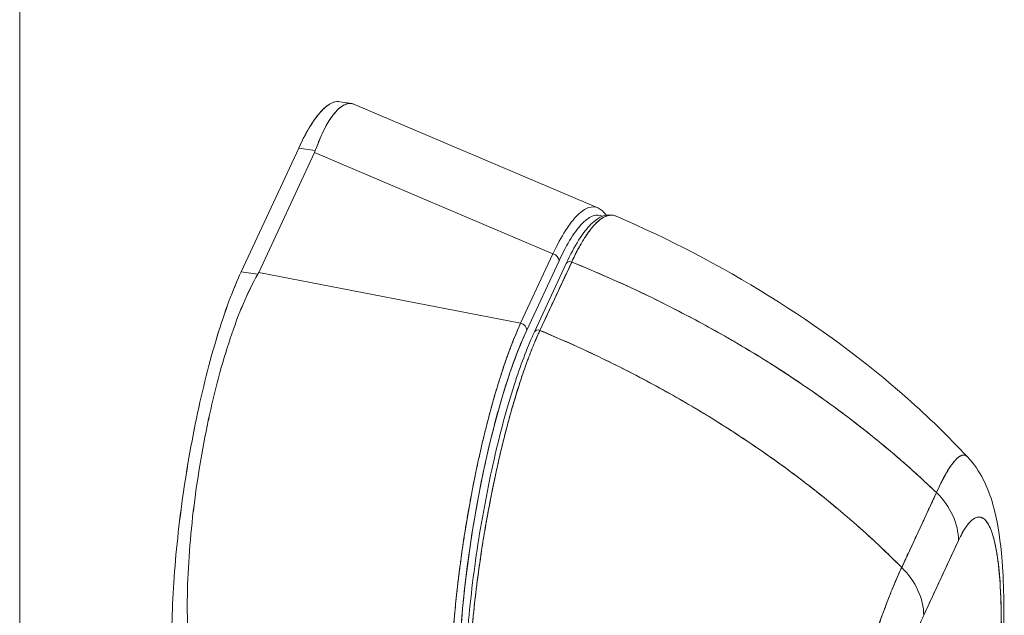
# Model space of a CAD drawing. Header units: inches. Extents: x 11 to 361, y 7 to 222.
# Tile 165 of 174: x 350.336 to 351.931, y 170.675 to 171.64. Entities that reach past the tile are written whole.
import ezdxf

# ---------------------------------------------------------------- set-up
doc = ezdxf.new("R2010")
doc.units = ezdxf.units.IN
doc.header["$LTSCALE"] = 22
doc.header["$MEASUREMENT"] = 0
doc.layers.add('Visible (ANSI)', color=7, linetype='Continuous', lineweight=5)
doc.layers.add('Visible Narrow (ANSI)', color=7, linetype='Continuous', lineweight=5)

msp = doc.modelspace()

# ---------------------------------------------------------------- linework, layer by layer
at = {"layer": 'Visible (ANSI)'}
for p, q in [((350.87423, 171.50424), (350.85483, 171.50725)), ((350.86435, 171.50309), (350.86435, 171.50309)), ((350.86435, 171.50309), (350.86435, 171.50309)), ((351.27299, 171.33513), (350.8787, 171.50296)), ((350.6951, 171.2317), (350.78827, 171.43208)), ((350.78827, 171.43208), (350.6951, 171.2317)), ((350.8141, 171.42513), (350.72349, 171.23026)), ((350.72349, 171.23026), (350.8141, 171.42513)), ((350.78827, 171.43208), (350.81524, 171.42791)), ((350.81524, 171.42791), (350.78827, 171.43208)), ((351.20016, 171.26081), (350.8141, 171.42513)), ((350.8141, 171.42513), (351.20016, 171.26081)), ((351.27677, 171.31621), (351.27676, 171.31621)), ((351.27676, 171.3162), (351.27676, 171.3162)), ((351.14784, 171.14829), (351.20016, 171.26081)), ((351.20016, 171.26081), (351.14784, 171.14829)), ((351.21003, 171.24933), (351.15772, 171.13681)), ((351.15772, 171.13681), (351.21004, 171.24933)), ((351.22171, 171.24504), (351.17028, 171.13421)), ((351.23054, 171.24739), (351.17908, 171.13651)), ((350.72207, 171.22752), (350.6951, 171.2317)), ((350.6951, 171.2317), (350.72207, 171.22752)), ((350.72349, 171.23026), (351.14784, 171.14829)), ((351.14784, 171.14829), (350.72349, 171.23026)), ((351.30566, 171.21522), (351.30566, 171.21522)), ((350.8158, 171.21243), (350.81578, 171.21243)), ((351.18723, 171.20028), (351.18723, 171.20028)), ((351.17794, 171.1803), (351.17794, 171.1803)), ((351.09836, 171.15785), (351.09836, 171.15785)), ((351.11224, 171.15517), (351.11224, 171.15516)), ((351.11299, 171.15502), (351.11299, 171.15502)), ((351.17152, 171.1358), (351.17151, 171.1358)), ((351.17152, 171.1358), (351.17152, 171.1358)), ((351.10583, 171.0308), (351.10583, 171.0308)), ((351.08329, 170.9433), (351.08329, 170.94329)), ((351.06692, 170.864), (351.06692, 170.864)), ((351.76513, 170.75218), (351.82146, 170.87355)), ((351.06883, 170.80553), (351.06883, 170.80553)), ((351.06883, 170.8055), (351.06883, 170.8055)), ((351.06639, 170.78942), (351.06639, 170.78942)), ((351.78511, 170.79528), (351.78513, 170.79526)), ((351.85715, 170.79599), (351.80083, 170.67465)), ((351.05231, 170.77423), (351.05231, 170.77423)), ((351.05285, 170.77804), (351.05285, 170.77804)), ((351.04908, 170.75032), (351.04908, 170.75032)), ((351.04749, 170.73766), (351.04749, 170.73766)), ((351.0475, 170.73775), (351.0475, 170.73775)), ((351.04844, 170.74528), (351.04844, 170.74528)), ((351.04878, 170.74796), (351.04878, 170.74796)), ((351.04689, 170.73272), (351.04689, 170.73272)), ((351.04507, 170.71709), (351.04507, 170.71709)), ((351.04335, 170.70122), (351.04335, 170.70122))]:
    msp.add_line(p, q, dxfattribs=at)
for centre, major_axis, ratio, start_param, end_param in [((350.73578, 171.43724), (0.08108, -0.00003), 0.5763454, 6.0217998, 6.0828821), ((350.73578, 171.43724), (0.08108, -0.00003), 0.5763471, 6.0218062, 6.0828887), ((351.19808, 171.25118), (0.01122, -0.00522), 0.7894098, 0.3514421, 1.7477055), ((351.22845, 171.24191), (-0.00673, 0.00312), 0.7886746, 4.7677422, 6.2831853), ((351.22845, 171.24191), (-0.00673, 0.00313), 0.7886595, 4.7678283, 6.2828589), ((350.64518, 171.24238), (0.08108, -0.00003), 0.5763454, 5.9603551, 6.0214374), ((350.64518, 171.24238), (0.08108, -0.00003), 0.5763474, 5.9603728, 6.021443), ((351.10104, 171.15819), (-0.00189, -0.01223), 0.2113249, 4.7724992, 4.7725474), ((351.10104, 171.15819), (0.01237, 0), 0.5763454, 5.8463504, 5.8464314), ((351.161, 170.78482), (0.06536, 0.42844), 0.2174752, 0.6406069, 2.1812356), ((351.14576, 171.13865), (0.01122, -0.00522), 0.7894098, 0.3514421, 1.7477055), ((351.14576, 171.13865), (0.01122, -0.00522), 0.7894098, 0.3514432, 1.7477057), ((351.17699, 171.13104), (-0.00673, 0.00312), 0.7886746, 4.7677499, 6.283463), ((351.17699, 171.13104), (-0.00673, 0.00313), 0.7886908, 4.7678522, 6.2831853), ((351.73764, 170.81449), (0.11224, -0.05208), 0.7885907, 0.3508149, 1.1444652), ((351.73764, 170.81451), (0.11223, -0.05208), 0.7886753, 0.3506214, 1.1443488), ((351.08816, 170.96885), (-0.01892, -0.12228), 0.2113249, 6.0776348, 6.0776403), ((351.10012, 170.96701), (0.02081, 0.13452), 0.2113249, 2.5036641, 2.5036667), ((351.829, 57.86201), (-21.13456, -136.61594), 0.2113249, 3.7727198, 3.7742942), ((351.68131, 170.69311), (0.11223, -0.0521), 0.7887597, 0.350944, 1.1445943), ((351.68131, 170.69314), (0.11223, -0.05208), 0.7886753, 0.3506211, 1.1443485), ((351.829, 170.39919), (-0.04016, -0.2596), 0.2113249, 1.2162723, 6.3307416)]:
    msp.add_ellipse(centre, major_axis=major_axis, ratio=ratio, start_param=start_param, end_param=end_param, dxfattribs=at)
for points, knots in [([(350.78827, 171.43208), (350.79494, 171.44641), (350.80149, 171.45871), (350.80797, 171.46908), (350.81444, 171.47944), (350.82085, 171.48786), (350.82702, 171.49409), (350.83319, 171.50033), (350.83912, 171.50437), (350.84474, 171.50625), (350.84823, 171.50741), (350.85159, 171.50774), (350.85483, 171.50724)], [0, 0, 0, 0, 0.11111111, 0.11111111, 0.11111111, 0.22222222, 0.22222222, 0.22222222, 0.33333333, 0.33333333, 0.33333333, 0.40207628, 0.40207628, 0.40207628, 0.40207628]), ([(350.78827, 171.43208), (350.79434, 171.44513), (350.80042, 171.4567), (350.80642, 171.46657), (350.81184, 171.47549), (350.8172, 171.48303), (350.82243, 171.48911), (350.82736, 171.49483), (350.83219, 171.49925), (350.83686, 171.50232), (350.8415, 171.50537), (350.846, 171.50707), (350.8503, 171.50741), (350.85183, 171.50753), (350.85334, 171.50748), (350.85483, 171.50725)], [0, 0, 0, 0, 0.10317934, 0.10317934, 0.10317934, 0.19641039, 0.19641039, 0.19641039, 0.28427206, 0.28427206, 0.28427206, 0.37171763, 0.37171763, 0.37171763, 0.40296802, 0.40296802, 0.40296802, 0.40296802]), ([(350.81524, 171.42791), (350.82044, 171.44246), (350.82587, 171.45508), (350.83142, 171.46561), (350.83697, 171.47614), (350.84263, 171.48459), (350.84821, 171.49086), (350.85378, 171.49714), (350.85928, 171.50126), (350.8646, 171.50318), (350.86947, 171.50495), (350.8742, 171.50487), (350.8787, 171.50296)], [0, 0, 0, 0, 0.11111111, 0.11111111, 0.11111111, 0.22222222, 0.22222222, 0.22222222, 0.33333333, 0.33333333, 0.33333333, 0.43529009, 0.43529009, 0.43529009, 0.43529009]), ([(350.8787, 171.50296), (350.87584, 171.50417), (350.8729, 171.50465), (350.86987, 171.50438), (350.86815, 171.50423), (350.86639, 171.50383), (350.86462, 171.50319), (350.86218, 171.50231), (350.85971, 171.50097), (350.8572, 171.49917), (350.85424, 171.49704), (350.85124, 171.49427), (350.84821, 171.49086), (350.84682, 171.4893), (350.84542, 171.4876), (350.84402, 171.48577), (350.8398, 171.48024), (350.83557, 171.4735), (350.8314, 171.46558), (350.83094, 171.46471), (350.83048, 171.46382), (350.83003, 171.46292), (350.82496, 171.45293), (350.82001, 171.44121), (350.81524, 171.42791)], [0.56486957, 0.56486957, 0.56486957, 0.56486957, 0.62964405, 0.62964405, 0.62964405, 0.66666667, 0.66666667, 0.66666667, 0.71756909, 0.71756909, 0.71756909, 0.77777778, 0.77777778, 0.77777778, 0.80543769, 0.80543769, 0.80543769, 0.88888889, 0.88888889, 0.88888889, 0.8980912, 0.8980912, 0.8980912, 1, 1, 1, 1]), ([(351.28618, 171.32341), (351.28249, 171.32871), (351.27847, 171.33246), (351.27416, 171.3346), (351.26914, 171.33709), (351.26373, 171.33741), (351.25801, 171.33554), (351.25229, 171.33367), (351.24624, 171.32961), (351.23997, 171.32338), (351.23369, 171.31716), (351.22718, 171.30876), (351.2205, 171.2983), (351.21383, 171.28784), (351.207, 171.2753), (351.20016, 171.26081)], [0.46017752, 0.46017752, 0.46017752, 0.46017752, 0.55555556, 0.55555556, 0.55555556, 0.66666667, 0.66666667, 0.66666667, 0.77777778, 0.77777778, 0.77777778, 0.88888889, 0.88888889, 0.88888889, 0.99999866, 0.99999866, 0.99999866, 0.99999866]), ([(351.22171, 171.24503), (351.23501, 171.27369), (351.24847, 171.2954), (351.27466, 171.32151), (351.28961, 171.32732), (351.3026, 171.3217)], [0, 0, 0, 0, 0.6171073, 0.6171073, 1.2124776, 1.2124776, 1.2124776, 1.2124776]), ([(351.21004, 171.24933), (351.21666, 171.26354), (351.22315, 171.27571), (351.22952, 171.28591), (351.2359, 171.2961), (351.24218, 171.3043), (351.24822, 171.31039), (351.25427, 171.31647), (351.26008, 171.32044), (351.26561, 171.32227), (351.27085, 171.32401), (351.27583, 171.32382), (351.28049, 171.32173)], [0, 0, 0, 0, 0.11111111, 0.11111111, 0.11111111, 0.22222222, 0.22222222, 0.22222222, 0.33333333, 0.33333333, 0.33333333, 0.43881068, 0.43881068, 0.43881068, 0.43881068]), ([(351.23053, 171.24739), (351.23255, 171.25175), (351.23487, 171.25655), (351.23729, 171.26132), (351.23824, 171.2632), (351.23921, 171.26508), (351.24019, 171.26692), (351.24201, 171.27036), (351.24386, 171.27371), (351.24574, 171.27698), (351.24745, 171.27994), (351.24919, 171.28283), (351.25098, 171.28565), (351.25249, 171.28804), (351.25403, 171.29038), (351.2556, 171.29265), (351.25794, 171.29604), (351.26035, 171.29927), (351.2628, 171.30229), (351.26401, 171.30377), (351.26523, 171.3052), (351.26647, 171.30657), (351.26943, 171.30985), (351.27246, 171.31279), (351.27556, 171.31527), (351.27635, 171.3159), (351.27714, 171.3165), (351.27794, 171.31707), (351.28159, 171.31967), (351.28533, 171.3216), (351.28911, 171.3226), (351.28925, 171.32264), (351.2894, 171.32267), (351.28954, 171.32271), (351.29326, 171.32361), (351.29703, 171.32361), (351.30082, 171.32238), (351.30141, 171.32218), (351.302, 171.32196), (351.3026, 171.3217)], [0, 0, 0, 0, 0.06523304, 0.06523304, 0.06523304, 0.09090909, 0.09090909, 0.09090909, 0.13860647, 0.13860647, 0.13860647, 0.18181818, 0.18181818, 0.18181818, 0.21829509, 0.21829509, 0.21829509, 0.27272727, 0.27272727, 0.27272727, 0.29948752, 0.29948752, 0.29948752, 0.36363636, 0.36363636, 0.36363636, 0.37991289, 0.37991289, 0.37991289, 0.45454545, 0.45454545, 0.45454545, 0.45742948, 0.45742948, 0.45742948, 0.53075351, 0.53075351, 0.53075351, 0.54224894, 0.54224894, 0.54224894, 0.54224894]), ([(351.3026, 171.3217), (351.30198, 171.32197), (351.30135, 171.32221), (351.30071, 171.32241), (351.29866, 171.32307), (351.29655, 171.32338), (351.2944, 171.32334), (351.29422, 171.32334), (351.29404, 171.32334), (351.29387, 171.32333), (351.29209, 171.32325), (351.29027, 171.32295), (351.28843, 171.32241), (351.28659, 171.32187), (351.28473, 171.32111), (351.28284, 171.32011), (351.28114, 171.31922), (351.27941, 171.31813), (351.27766, 171.31687), (351.2765, 171.31603), (351.27534, 171.31512), (351.27417, 171.31413), (351.27373, 171.31375), (351.27329, 171.31337), (351.27285, 171.31297), (351.27137, 171.31165), (351.26988, 171.31021), (351.26839, 171.30864), (351.26701, 171.3072), (351.26563, 171.30566), (351.26424, 171.30401), (351.26295, 171.3025), (351.26167, 171.3009), (351.26037, 171.29921), (351.25917, 171.29765), (351.25797, 171.29602), (351.25676, 171.29431), (351.25565, 171.29274), (351.25454, 171.29111), (351.25342, 171.28942), (351.25321, 171.28911), (351.253, 171.28879), (351.25279, 171.28847), (351.25197, 171.28722), (351.25115, 171.28594), (351.25033, 171.28462), (351.24941, 171.28314), (351.24849, 171.28163), (351.24756, 171.28007), (351.24675, 171.27871), (351.24594, 171.27732), (351.24512, 171.2759), (351.24441, 171.27465), (351.24369, 171.27337), (351.24298, 171.27208), (351.24235, 171.27093), (351.24171, 171.26977), (351.24108, 171.26858), (351.24051, 171.26753), (351.23994, 171.26645), (351.23937, 171.26537), (351.23885, 171.26438), (351.23834, 171.26338), (351.23782, 171.26236), (351.23733, 171.26142), (351.23685, 171.26046), (351.23637, 171.25949), (351.23591, 171.25858), (351.23545, 171.25765), (351.23499, 171.25672), (351.23456, 171.25585), (351.23413, 171.25497), (351.2337, 171.25408), (351.23331, 171.25326), (351.23291, 171.25244), (351.23252, 171.25161), (351.23216, 171.25086), (351.23181, 171.25011), (351.23145, 171.24935), (351.23115, 171.2487), (351.23084, 171.24805), (351.23053, 171.24739)], [0.56417197, 0.56417197, 0.56417197, 0.56417197, 0.57771486, 0.57771486, 0.57771486, 0.62141426, 0.62141426, 0.62141426, 0.625, 0.625, 0.625, 0.66093044, 0.66093044, 0.66093044, 0.69657857, 0.69657857, 0.69657857, 0.72877143, 0.72877143, 0.72877143, 0.75, 0.75, 0.75, 0.75797646, 0.75797646, 0.75797646, 0.78462583, 0.78462583, 0.78462583, 0.80903983, 0.80903983, 0.80903983, 0.83150999, 0.83150999, 0.83150999, 0.85230754, 0.85230754, 0.85230754, 0.87143345, 0.87143345, 0.87143345, 0.875, 0.875, 0.875, 0.88896243, 0.88896243, 0.88896243, 0.90464107, 0.90464107, 0.90464107, 0.91836826, 0.91836826, 0.91836826, 0.93042595, 0.93042595, 0.93042595, 0.94109165, 0.94109165, 0.94109165, 0.9506376, 0.9506376, 0.9506376, 0.95933528, 0.95933528, 0.95933528, 0.96745418, 0.96745418, 0.96745418, 0.97513585, 0.97513585, 0.97513585, 0.98232263, 0.98232263, 0.98232263, 0.98893224, 0.98893224, 0.98893224, 0.99487724, 0.99487724, 0.99487724, 1, 1, 1, 1]), ([(351.3026, 171.3217), (351.47299, 171.24799), (351.63654, 171.1483), (351.80832, 170.99615), (351.8409, 170.96456), (351.87167, 170.93159)], [0, 0, 0, 0, 2.2519979, 2.2519979, 2.807509, 2.807509, 2.807509, 2.807509]), ([(351.17908, 171.13651), (351.18417, 171.14748), (351.18813, 171.15599), (351.19127, 171.16276), (351.19441, 171.16952), (351.19673, 171.17456), (351.19859, 171.17856), (351.20044, 171.18257), (351.20182, 171.18555), (351.20304, 171.18818), (351.20426, 171.19082), (351.20532, 171.19311), (351.20655, 171.19574), (351.20777, 171.19837), (351.20915, 171.20135), (351.21102, 171.20535), (351.21288, 171.20935), (351.21522, 171.21438), (351.21836, 171.22114), (351.22151, 171.22791), (351.22545, 171.23641), (351.23053, 171.24739)], [0, 0, 0, 0, 0.1428571, 0.1428571, 0.1428571, 0.2857143, 0.2857143, 0.2857143, 0.4285714, 0.4285714, 0.4285714, 0.5714286, 0.5714286, 0.5714286, 0.7142857, 0.7142857, 0.7142857, 0.8571429, 0.8571429, 0.8571429, 1, 1, 1, 1]), ([(351.23053, 171.24739), (351.26338, 171.23406), (351.2952, 171.22021), (351.32596, 171.20593), (351.35673, 171.19165), (351.38645, 171.17694), (351.41512, 171.16191), (351.4438, 171.14688), (351.47143, 171.13151), (351.49802, 171.11591), (351.52461, 171.10031), (351.55016, 171.08447), (351.57469, 171.06847), (351.59922, 171.05246), (351.62273, 171.03631), (351.64524, 171.02006), (351.66775, 171.00382), (351.68926, 170.98749), (351.70979, 170.97115), (351.73033, 170.95481), (351.7499, 170.93845), (351.76853, 170.92213), (351.78709, 170.90587), (351.80472, 170.88966), (351.82145, 170.87354)], [0, 0, 0, 0, 0.1250508, 0.1250508, 0.1250508, 0.2501057, 0.2501057, 0.2501057, 0.3751607, 0.3751607, 0.3751607, 0.5002156, 0.5002156, 0.5002156, 0.6252706, 0.6252706, 0.6252706, 0.7503255, 0.7503255, 0.7503255, 0.8753805, 0.8753805, 0.8753805, 1, 1, 1, 1]), ([(351.82145, 170.87354), (351.80922, 170.88532), (351.79651, 170.89715), (351.78331, 170.90902), (351.75696, 170.93269), (351.72864, 170.9565), (351.69826, 170.98024), (351.66788, 171.00399), (351.63544, 171.02767), (351.60085, 171.05108), (351.56626, 171.07449), (351.52952, 171.09763), (351.49059, 171.12025), (351.45166, 171.14286), (351.41053, 171.16495), (351.36719, 171.18624), (351.32384, 171.20753), (351.27829, 171.22802), (351.23053, 171.24739)], [0, 0, 0, 0, 0.09109, 0.09109, 0.09109, 0.272872, 0.272872, 0.272872, 0.454654, 0.454654, 0.454654, 0.636436, 0.636436, 0.636436, 0.818218, 0.818218, 0.818218, 1, 1, 1, 1]), ([(350.5827, 170.63582), (350.58271, 170.6569), (350.58328, 170.67878), (350.58442, 170.70167), (350.58556, 170.72456), (350.58727, 170.74846), (350.58951, 170.77274), (350.59175, 170.79701), (350.59451, 170.82167), (350.59776, 170.84642), (350.60101, 170.87117), (350.60474, 170.89603), (350.60891, 170.92064), (350.61307, 170.94526), (350.61767, 170.96963), (350.62264, 170.99344), (350.62761, 171.01725), (350.63294, 171.04049), (350.63858, 171.06284), (350.64421, 171.08518), (350.65015, 171.10664), (350.65632, 171.12695), (350.66249, 171.14726), (350.66891, 171.16643), (350.67539, 171.18395), (350.68187, 171.20146), (350.68842, 171.21732), (350.6951, 171.2317)], [0, 0, 0, 0, 0.1111111, 0.1111111, 0.1111111, 0.2222222, 0.2222222, 0.2222222, 0.3333333, 0.3333333, 0.3333333, 0.4444444, 0.4444444, 0.4444444, 0.5555556, 0.5555556, 0.5555556, 0.6666667, 0.6666667, 0.6666667, 0.7777778, 0.7777778, 0.7777778, 0.8888889, 0.8888889, 0.8888889, 1, 1, 1, 1]), ([(350.5827, 170.63582), (350.58271, 170.65666), (350.58328, 170.67877), (350.58443, 170.70177), (350.58557, 170.72474), (350.58728, 170.74861), (350.58954, 170.77303), (350.59176, 170.79708), (350.59451, 170.82166), (350.59776, 170.84641), (350.60099, 170.87105), (350.60471, 170.89586), (350.60887, 170.92045), (350.61306, 170.9452), (350.61769, 170.96973), (350.62268, 170.99366), (350.62765, 171.01744), (350.63298, 171.04063), (350.63859, 171.06287), (350.64422, 171.08522), (350.65014, 171.10661), (350.65625, 171.12674), (350.66246, 171.14718), (350.66886, 171.16632), (350.67537, 171.18389), (350.68188, 171.20148), (350.6885, 171.2175), (350.6951, 171.2317)], [0, 0, 0, 0, 0.1122454, 0.1122454, 0.1122454, 0.2243578, 0.2243578, 0.2243578, 0.3347491, 0.3347491, 0.3347491, 0.444677, 0.444677, 0.444677, 0.5552985, 0.5552985, 0.5552985, 0.6652244, 0.6652244, 0.6652244, 0.7756204, 0.7756204, 0.7756204, 0.8877415, 0.8877415, 0.8877415, 1, 1, 1, 1]), ([(350.60967, 170.63165), (350.60821, 170.65294), (350.60761, 170.67529), (350.6078, 170.69839), (350.608, 170.7215), (350.609, 170.74536), (350.61067, 170.76964), (350.61234, 170.79391), (350.61468, 170.81858), (350.61761, 170.84337), (350.62055, 170.86815), (350.62409, 170.89304), (350.62816, 170.91769), (350.63223, 170.94233), (350.63683, 170.96673), (350.6419, 170.99053), (350.64697, 171.01433), (350.65251, 171.03755), (350.65845, 171.05983), (350.66439, 171.08211), (350.67074, 171.10347), (350.67745, 171.12362), (350.68416, 171.14376), (350.69123, 171.16271), (350.69868, 171.18012), (350.70612, 171.19753), (350.71394, 171.21341), (350.72207, 171.22752)], [0, 0, 0, 0, 0.1111111, 0.1111111, 0.1111111, 0.2222222, 0.2222222, 0.2222222, 0.3333333, 0.3333333, 0.3333333, 0.4444444, 0.4444444, 0.4444444, 0.5555556, 0.5555556, 0.5555556, 0.6666667, 0.6666667, 0.6666667, 0.7777778, 0.7777778, 0.7777778, 0.8888889, 0.8888889, 0.8888889, 1, 1, 1, 1]), ([(350.72207, 171.22752), (350.71401, 171.2135), (350.70619, 171.19765), (350.69874, 171.18027), (350.69126, 171.16281), (350.68416, 171.14379), (350.67742, 171.12355), (350.67742, 171.12352), (350.67741, 171.1235), (350.6774, 171.12347), (350.6707, 171.10335), (350.66436, 171.08202), (350.65844, 171.0598), (350.65843, 171.05976), (350.65842, 171.05971), (350.6584, 171.05966), (350.65248, 171.03744), (350.64698, 171.01435), (350.64193, 170.99068), (350.64191, 170.9906), (350.6419, 170.99051), (350.64188, 170.99042), (350.63682, 170.96666), (350.63223, 170.94233), (350.62817, 170.91774), (350.62815, 170.91765), (350.62814, 170.91756), (350.62812, 170.91747), (350.62408, 170.89297), (350.62056, 170.8682), (350.61763, 170.84349), (350.61762, 170.84344), (350.61762, 170.84339), (350.61761, 170.84334), (350.61468, 170.81863), (350.61235, 170.79399), (350.61068, 170.76976), (350.61068, 170.76972), (350.61067, 170.76969), (350.61067, 170.76965), (350.609, 170.74533), (350.60799, 170.72144), (350.6078, 170.69832), (350.6078, 170.69826), (350.6078, 170.69821), (350.6078, 170.69815), (350.60762, 170.67509), (350.60825, 170.65279), (350.60967, 170.63165)], [0, 0, 0, 0, 0.1108364, 0.1108364, 0.1108364, 0.2222222, 0.2222222, 0.2222222, 0.2223767, 0.2223767, 0.2223767, 0.3330931, 0.3330931, 0.3330931, 0.3333333, 0.3333333, 0.3333333, 0.4440371, 0.4440371, 0.4440371, 0.4444444, 0.4444444, 0.4444444, 0.5555556, 0.5555556, 0.5555556, 0.5559572, 0.5559572, 0.5559572, 0.6666667, 0.6666667, 0.6666667, 0.6669005, 0.6669005, 0.6669005, 0.7776076, 0.7776076, 0.7776076, 0.7777778, 0.7777778, 0.7777778, 0.8888889, 0.8888889, 0.8888889, 0.8891566, 0.8891566, 0.8891566, 1, 1, 1, 1]), ([(351.03416, 170.54562), (351.03419, 170.55051), (351.03425, 170.55546), (351.03434, 170.56048), (351.03446, 170.56691), (351.03462, 170.57345), (351.03484, 170.58007), (351.03505, 170.58668), (351.03532, 170.59338), (351.03563, 170.60017), (351.03594, 170.60693), (351.03631, 170.61378), (351.03672, 170.6207), (351.03713, 170.62761), (351.03758, 170.63459), (351.03809, 170.64164), (351.03859, 170.64867), (351.03915, 170.65576), (351.03974, 170.66291), (351.04034, 170.67004), (351.04099, 170.67723), (351.04168, 170.68447), (351.04221, 170.69005), (351.04277, 170.69566), (351.04336, 170.70129), (351.04353, 170.70295), (351.04371, 170.7046), (351.04388, 170.70626), (351.04466, 170.71355), (351.04549, 170.72087), (351.04635, 170.72823), (351.04722, 170.73556), (351.04813, 170.74293), (351.04908, 170.75032), (351.05003, 170.75769), (351.05103, 170.76508), (351.05206, 170.77248), (351.0531, 170.77987), (351.05417, 170.78726), (351.05529, 170.79466), (351.0564, 170.80205), (351.05755, 170.80943), (351.05874, 170.81681), (351.05993, 170.82418), (351.06116, 170.83153), (351.06243, 170.83887), (351.06369, 170.8462), (351.06499, 170.85351), (351.06633, 170.86079), (351.06694, 170.86409), (351.06755, 170.86738), (351.06817, 170.87067), (351.06892, 170.87463), (351.06967, 170.87858), (351.07044, 170.88252), (351.07185, 170.88973), (351.07328, 170.8969), (351.07475, 170.90402), (351.07622, 170.91114), (351.07772, 170.91821), (351.07925, 170.92522), (351.08078, 170.93224), (351.08234, 170.9392), (351.08393, 170.94608), (351.08552, 170.95298), (351.08713, 170.95981), (351.08877, 170.96656), (351.09042, 170.97332), (351.09209, 170.98), (351.09378, 170.98659), (351.09547, 170.9932), (351.09719, 170.99971), (351.09892, 171.00613), (351.10066, 171.01257), (351.10242, 171.01891), (351.1042, 171.02514), (351.10444, 171.02598), (351.10468, 171.02681), (351.10492, 171.02764), (351.10647, 171.03303), (351.10803, 171.03834), (351.1096, 171.04357), (351.11143, 171.04961), (351.11326, 171.05555), (351.11511, 171.06136), (351.11697, 171.06719), (351.11884, 171.07289), (351.12072, 171.07847), (351.12261, 171.08407), (351.1245, 171.08953), (351.12641, 171.09486), (351.12832, 171.10021), (351.13024, 171.10542), (351.13216, 171.11048), (351.1341, 171.11557), (351.13603, 171.1205), (351.13797, 171.12529), (351.13992, 171.1301), (351.14187, 171.13475), (351.14382, 171.13925), (351.14516, 171.14234), (351.1465, 171.14535), (351.14784, 171.14829)], [0, 0, 0, 0, 0.0260388, 0.0260388, 0.0260388, 0.0593991, 0.0593991, 0.0593991, 0.0926497, 0.0926497, 0.0926497, 0.1257938, 0.1257938, 0.1257938, 0.1588389, 0.1588389, 0.1588389, 0.1917905, 0.1917905, 0.1917905, 0.2246532, 0.2246532, 0.2246532, 0.25, 0.25, 0.25, 0.2574358, 0.2574358, 0.2574358, 0.2901404, 0.2901404, 0.2901404, 0.3227745, 0.3227745, 0.3227745, 0.3553485, 0.3553485, 0.3553485, 0.3878767, 0.3878767, 0.3878767, 0.4203668, 0.4203668, 0.4203668, 0.4528349, 0.4528349, 0.4528349, 0.4852879, 0.4852879, 0.4852879, 0.5, 0.5, 0.5, 0.5177401, 0.5177401, 0.5177401, 0.550195, 0.550195, 0.550195, 0.5826627, 0.5826627, 0.5826627, 0.6151545, 0.6151545, 0.6151545, 0.6476861, 0.6476861, 0.6476861, 0.6802665, 0.6802665, 0.6802665, 0.7129059, 0.7129059, 0.7129059, 0.7456178, 0.7456178, 0.7456178, 0.75, 0.75, 0.75, 0.7784088, 0.7784088, 0.7784088, 0.8112784, 0.8112784, 0.8112784, 0.8442369, 0.8442369, 0.8442369, 0.8772913, 0.8772913, 0.8772913, 0.9104457, 0.9104457, 0.9104457, 0.9437053, 0.9437053, 0.9437053, 0.9770768, 0.9770768, 0.9770768, 1, 1, 1, 1]), ([(351.14784, 171.14829), (351.14118, 171.13375), (351.1346, 171.11744), (351.12813, 171.09963), (351.12165, 171.08182), (351.11529, 171.06252), (351.10914, 171.04202), (351.10299, 171.02151), (351.09705, 170.99981), (351.0914, 170.97722), (351.08575, 170.95464), (351.08039, 170.93116), (351.07539, 170.90712), (351.07039, 170.88307), (351.06575, 170.85847), (351.06153, 170.83361), (351.05731, 170.80876), (351.0535, 170.78367), (351.05018, 170.75867), (351.04685, 170.73367), (351.04399, 170.70876), (351.04166, 170.6843), (351.03933, 170.65983), (351.03752, 170.63581), (351.03626, 170.61258), (351.03499, 170.58935), (351.03426, 170.56692), (351.03416, 170.54562)], [0, 0, 0, 0, 0.1111111, 0.1111111, 0.1111111, 0.2222222, 0.2222222, 0.2222222, 0.3333333, 0.3333333, 0.3333333, 0.4444444, 0.4444444, 0.4444444, 0.5555556, 0.5555556, 0.5555556, 0.6666667, 0.6666667, 0.6666667, 0.7777778, 0.7777778, 0.7777778, 0.8888889, 0.8888889, 0.8888889, 1, 1, 1, 1]), ([(351.04719, 170.55087), (351.04722, 170.57183), (351.04778, 170.59351), (351.04891, 170.61605), (351.05003, 170.6386), (351.05172, 170.66202), (351.05392, 170.68583), (351.05612, 170.70964), (351.05884, 170.73385), (351.06203, 170.75816), (351.06522, 170.78246), (351.06889, 170.80687), (351.07298, 170.83103), (351.07707, 170.85519), (351.08158, 170.87912), (351.08646, 170.90249), (351.09133, 170.92586), (351.09657, 170.94868), (351.10211, 170.97062), (351.10764, 170.99257), (351.11346, 171.01365), (351.11951, 171.03358), (351.12557, 171.05351), (351.13184, 171.0723), (351.13822, 171.08955), (351.1446, 171.10679), (351.15109, 171.1225), (351.15772, 171.13681)], [0, 0, 0, 0, 0.1111111, 0.1111111, 0.1111111, 0.2222222, 0.2222222, 0.2222222, 0.3333333, 0.3333333, 0.3333333, 0.4444444, 0.4444444, 0.4444444, 0.5555556, 0.5555556, 0.5555556, 0.6666667, 0.6666667, 0.6666667, 0.7777778, 0.7777778, 0.7777778, 0.8888889, 0.8888889, 0.8888889, 1, 1, 1, 1]), ([(351.05675, 170.52865), (351.05674, 170.56803), (351.0588, 170.61232), (351.06671, 170.7035), (351.07262, 170.75151), (351.08744, 170.84503), (351.09651, 170.89173), (351.11658, 170.97812), (351.12783, 171.01894), (351.14944, 171.08472), (351.15987, 171.11177), (351.17026, 171.13416)], [0, 0, 0, 0, 0.5837349, 0.5837349, 1.1610093, 1.1610093, 1.7317763, 1.7317763, 2.2982394, 2.2982394, 2.7804803, 2.7804803, 2.7804803, 2.7804803]), ([(351.17908, 171.13651), (351.17877, 171.13585), (351.17846, 171.13518), (351.17815, 171.13451), (351.1778, 171.13373), (351.17744, 171.13295), (351.17708, 171.13216), (351.17669, 171.13129), (351.17629, 171.1304), (351.17589, 171.12952), (351.17546, 171.12855), (351.17503, 171.12758), (351.1746, 171.1266), (351.17414, 171.12555), (351.17368, 171.12449), (351.17322, 171.12343), (351.17273, 171.1223), (351.17225, 171.12117), (351.17176, 171.12002), (351.17124, 171.1188), (351.17072, 171.11756), (351.1702, 171.11632), (351.16963, 171.11495), (351.16906, 171.11357), (351.16849, 171.11218), (351.16785, 171.11062), (351.16722, 171.10905), (351.16658, 171.10746), (351.16586, 171.10566), (351.16515, 171.10384), (351.16443, 171.10201), (351.16361, 171.09992), (351.16279, 171.0978), (351.16198, 171.09566), (351.16105, 171.09321), (351.16012, 171.09073), (351.15919, 171.08821), (351.15838, 171.08601), (351.15757, 171.08379), (351.15676, 171.08155), (351.15653, 171.08092), (351.15631, 171.0803), (351.15608, 171.07967), (351.15496, 171.07653), (351.15384, 171.07333), (351.15272, 171.0701), (351.1515, 171.06658), (351.15029, 171.06301), (351.14909, 171.0594), (351.14779, 171.05549), (351.14649, 171.05152), (351.1452, 171.0475), (351.14381, 171.04313), (351.14242, 171.0387), (351.14103, 171.03421), (351.13953, 171.02931), (351.13804, 171.02434), (351.13655, 171.0193), (351.13611, 171.01778), (351.13566, 171.01625), (351.13522, 171.01472), (351.13405, 171.01069), (351.13289, 171.00662), (351.13174, 171.00251), (351.12999, 170.99629), (351.12827, 170.98996), (351.12656, 170.98355), (351.12468, 170.97649), (351.12283, 170.96933), (351.12101, 170.96207), (351.11906, 170.95432), (351.11715, 170.94646), (351.11527, 170.93851), (351.11521, 170.93827), (351.11516, 170.93803), (351.1151, 170.93779), (351.11298, 170.92881), (351.11091, 170.91972), (351.10889, 170.91053), (351.10668, 170.90045), (351.10452, 170.89025), (351.10243, 170.87996), (351.10081, 170.87196), (351.09922, 170.86391), (351.09768, 170.85582), (351.09702, 170.85236), (351.09638, 170.84891), (351.09573, 170.84544), (351.09334, 170.83255), (351.09106, 170.81955), (351.0889, 170.8065), (351.08687, 170.7943), (351.08495, 170.78205), (351.08313, 170.7698), (351.08286, 170.76799), (351.0826, 170.76618), (351.08233, 170.76436), (351.08041, 170.75118), (351.07862, 170.73799), (351.07695, 170.72486), (351.07547, 170.71315), (351.07409, 170.70148), (351.07283, 170.68989), (351.0726, 170.68783), (351.07238, 170.68576), (351.07216, 170.6837), (351.07129, 170.6755), (351.07048, 170.66733), (351.06972, 170.65922), (351.06887, 170.65015), (351.0681, 170.64114), (351.0674, 170.63223), (351.06677, 170.62422), (351.0662, 170.61628), (351.06569, 170.60843), (351.06552, 170.60586), (351.06536, 170.60331), (351.0652, 170.60076), (351.06493, 170.59627), (351.06468, 170.5918), (351.06445, 170.58737), (351.06412, 170.58107), (351.06384, 170.57484), (351.06359, 170.56869), (351.06337, 170.5631), (351.06318, 170.55757), (351.06303, 170.55211), (351.06289, 170.54716), (351.06278, 170.54226), (351.0627, 170.53742), (351.06262, 170.53305), (351.06257, 170.52873), (351.06254, 170.52447)], [0, 0, 0, 0, 0.0051535, 0.0051535, 0.0051535, 0.011125, 0.011125, 0.011125, 0.0177599, 0.0177599, 0.0177599, 0.024968, 0.024968, 0.024968, 0.0326646, 0.0326646, 0.0326646, 0.0407909, 0.0407909, 0.0407909, 0.0494929, 0.0494929, 0.0494929, 0.0590435, 0.0590435, 0.0590435, 0.0697173, 0.0697173, 0.0697173, 0.0817898, 0.0817898, 0.0817898, 0.0955416, 0.0955416, 0.0955416, 0.1112568, 0.1112568, 0.1112568, 0.125, 0.125, 0.125, 0.1288152, 0.1288152, 0.1288152, 0.1479502, 0.1479502, 0.1479502, 0.1687359, 0.1687359, 0.1687359, 0.1911746, 0.1911746, 0.1911746, 0.2155136, 0.2155136, 0.2155136, 0.2420183, 0.2420183, 0.2420183, 0.25, 0.25, 0.25, 0.2709744, 0.2709744, 0.2709744, 0.3027382, 0.3027382, 0.3027382, 0.3376886, 0.3376886, 0.3376886, 0.375, 0.375, 0.375, 0.3761252, 0.3761252, 0.3761252, 0.4181661, 0.4181661, 0.4181661, 0.4642343, 0.4642343, 0.4642343, 0.5, 0.5, 0.5, 0.515243, 0.515243, 0.515243, 0.571952, 0.571952, 0.571952, 0.625, 0.625, 0.625, 0.6328539, 0.6328539, 0.6328539, 0.6899725, 0.6899725, 0.6899725, 0.7409194, 0.7409194, 0.7409194, 0.75, 0.75, 0.75, 0.7861698, 0.7861698, 0.7861698, 0.8266644, 0.8266644, 0.8266644, 0.8630945, 0.8630945, 0.8630945, 0.875, 0.875, 0.875, 0.8960305, 0.8960305, 0.8960305, 0.9259483, 0.9259483, 0.9259483, 0.9531124, 0.9531124, 0.9531124, 0.9777644, 0.9777644, 0.9777644, 1, 1, 1, 1]), ([(351.06254, 170.52447), (351.06258, 170.53477), (351.06278, 170.54602), (351.06318, 170.55812), (351.06349, 170.56726), (351.0639, 170.57689), (351.06443, 170.58698), (351.06462, 170.59054), (351.06482, 170.59416), (351.06504, 170.59784), (351.06589, 170.61229), (351.06698, 170.62752), (351.06829, 170.64307), (351.06883, 170.64951), (351.06941, 170.65599), (351.07003, 170.6625), (351.07098, 170.67255), (351.07202, 170.68264), (351.07314, 170.69279), (351.07495, 170.70912), (351.07697, 170.72559), (351.07922, 170.74222), (351.07938, 170.74338), (351.07954, 170.74454), (351.0797, 170.7457), (351.08219, 170.76388), (351.08494, 170.78222), (351.08787, 170.80022), (351.0891, 170.80778), (351.09036, 170.81529), (351.09165, 170.8227), (351.09354, 170.83359), (351.09549, 170.84427), (351.09746, 170.85467), (351.10023, 170.86921), (351.10304, 170.88319), (351.10585, 170.89642), (351.10663, 170.90011), (351.10741, 170.90375), (351.10819, 170.90732), (351.11205, 170.92506), (351.11588, 170.94141), (351.11966, 170.95665), (351.1198, 170.95723), (351.11995, 170.95781), (351.12009, 170.95839), (351.12393, 170.97383), (351.12772, 170.98812), (351.13141, 171.00135), (351.13221, 171.00422), (351.13301, 171.00703), (351.1338, 171.0098), (351.13694, 171.02078), (351.14, 171.03098), (351.14299, 171.04051), (351.14423, 171.04448), (351.14546, 171.04832), (351.14668, 171.05206), (351.14916, 171.05969), (351.15158, 171.06685), (351.15393, 171.07359), (351.15551, 171.0781), (351.15706, 171.08241), (351.15857, 171.08653), (351.16037, 171.09143), (351.16211, 171.09606), (351.16383, 171.10048), (351.16572, 171.10535), (351.16758, 171.10998), (351.1694, 171.11439), (351.17038, 171.11677), (351.17136, 171.11909), (351.17232, 171.12132), (351.17474, 171.127), (351.17705, 171.13216), (351.17908, 171.13651)], [0, 0, 0, 0, 0.0517615, 0.0517615, 0.0517615, 0.0909091, 0.0909091, 0.0909091, 0.1047558, 0.1047558, 0.1047558, 0.1592603, 0.1592603, 0.1592603, 0.1818182, 0.1818182, 0.1818182, 0.2166395, 0.2166395, 0.2166395, 0.2727273, 0.2727273, 0.2727273, 0.27663, 0.27663, 0.27663, 0.3378724, 0.3378724, 0.3378724, 0.3636364, 0.3636364, 0.3636364, 0.4015229, 0.4015229, 0.4015229, 0.4545455, 0.4545455, 0.4545455, 0.4693394, 0.4693394, 0.4693394, 0.5426566, 0.5426566, 0.5426566, 0.5454545, 0.5454545, 0.5454545, 0.6201601, 0.6201601, 0.6201601, 0.6363636, 0.6363636, 0.6363636, 0.7005689, 0.7005689, 0.7005689, 0.7272727, 0.7272727, 0.7272727, 0.7817474, 0.7817474, 0.7817474, 0.8181818, 0.8181818, 0.8181818, 0.861421, 0.861421, 0.861421, 0.9090909, 0.9090909, 0.9090909, 0.9347795, 0.9347795, 0.9347795, 1, 1, 1, 1]), ([(351.17908, 171.13651), (351.2266, 171.11664), (351.27191, 171.09562), (351.315, 171.07378), (351.35808, 171.05194), (351.39894, 171.02927), (351.4376, 171.00606), (351.47625, 170.98284), (351.5127, 170.95908), (351.54699, 170.93502), (351.58128, 170.91097), (351.61341, 170.88661), (351.64347, 170.86217), (351.67352, 170.83773), (351.70151, 170.81321), (351.72751, 170.78879), (351.74054, 170.77655), (351.75307, 170.76434), (351.76513, 170.75218)], [0, 0, 0, 0, 0.181782, 0.181782, 0.181782, 0.363564, 0.363564, 0.363564, 0.545346, 0.545346, 0.545346, 0.727128, 0.727128, 0.727128, 0.90891, 0.90891, 0.90891, 1, 1, 1, 1]), ([(351.76513, 170.75218), (351.74864, 170.76882), (351.73125, 170.78555), (351.71292, 170.80231), (351.69452, 170.81913), (351.67519, 170.83598), (351.65487, 170.85281), (351.63456, 170.86963), (351.61327, 170.88643), (351.59097, 170.90314), (351.56868, 170.91984), (351.54538, 170.93645), (351.52105, 170.95288), (351.49672, 170.96932), (351.47137, 170.98559), (351.44497, 171.00161), (351.41857, 171.01763), (351.39113, 171.03339), (351.36264, 171.04882), (351.33415, 171.06424), (351.3046, 171.07933), (351.27401, 171.09398), (351.24341, 171.10863), (351.21177, 171.12284), (351.17908, 171.13651)], [0, 0, 0, 0, 0.1246195, 0.1246195, 0.1246195, 0.2496745, 0.2496745, 0.2496745, 0.3747294, 0.3747294, 0.3747294, 0.4997844, 0.4997844, 0.4997844, 0.6248393, 0.6248393, 0.6248393, 0.7498943, 0.7498943, 0.7498943, 0.8749492, 0.8749492, 0.8749492, 1, 1, 1, 1]), ([(351.87167, 170.93159), (351.87113, 170.93216), (351.87058, 170.93264), (351.87001, 170.93304), (351.86925, 170.93356), (351.86847, 170.93393), (351.86765, 170.93416), (351.86542, 170.93478), (351.86295, 170.93432), (351.86035, 170.93295), (351.85995, 170.93274), (351.85955, 170.93251), (351.85914, 170.93225), (351.85689, 170.93085), (351.85457, 170.92881), (351.85222, 170.92626), (351.85038, 170.92428), (351.84853, 170.92199), (351.84666, 170.91946), (351.8457, 170.91815), (351.84474, 170.91679), (351.84378, 170.91537), (351.84104, 170.91131), (351.8383, 170.90677), (351.83552, 170.90181), (351.83497, 170.90082), (351.83441, 170.8998), (351.83385, 170.89877), (351.83187, 170.89512), (351.82985, 170.89126), (351.8279, 170.88734), (351.8256, 170.88271), (351.82339, 170.87801), (351.82145, 170.87354)], [0.53512665, 0.53512665, 0.53512665, 0.53512665, 0.55555556, 0.55555556, 0.55555556, 0.58238863, 0.58238863, 0.58238863, 0.6553745, 0.6553745, 0.6553745, 0.66666667, 0.66666667, 0.66666667, 0.7290537, 0.7290537, 0.7290537, 0.77777778, 0.77777778, 0.77777778, 0.80291737, 0.80291737, 0.80291737, 0.87449248, 0.87449248, 0.87449248, 0.88888889, 0.88888889, 0.88888889, 0.93987276, 0.93987276, 0.93987276, 1, 1, 1, 1]), ([(351.82145, 170.87354), (351.82334, 170.87771), (351.82522, 170.88173), (351.82708, 170.88556), (351.82913, 170.88976), (351.83114, 170.89372), (351.83312, 170.89742), (351.83441, 170.89982), (351.83567, 170.90211), (351.83692, 170.90429), (351.83778, 170.90579), (351.83863, 170.90722), (351.83946, 170.90861), (351.84173, 170.91235), (351.84393, 170.9157), (351.84606, 170.91865), (351.84771, 170.92093), (351.84931, 170.92297), (351.85088, 170.92477), (351.85152, 170.9255), (351.85216, 170.9262), (351.85278, 170.92686), (351.85512, 170.9293), (351.85735, 170.93117), (351.85946, 170.93245), (351.86062, 170.93315), (351.86175, 170.93367), (351.86284, 170.934), (351.86389, 170.93432), (351.86489, 170.93446), (351.86586, 170.93443), (351.86798, 170.93437), (351.86991, 170.93345), (351.87162, 170.93164), (351.87163, 170.93163), (351.87165, 170.93161), (351.87167, 170.93159)], [0, 0, 0, 0, 0.03955189, 0.03955189, 0.03955189, 0.0829776, 0.0829776, 0.0829776, 0.11111111, 0.11111111, 0.11111111, 0.13035099, 0.13035099, 0.13035099, 0.18226856, 0.18226856, 0.18226856, 0.22222222, 0.22222222, 0.22222222, 0.2386312, 0.2386312, 0.2386312, 0.29967715, 0.29967715, 0.29967715, 0.33333333, 0.33333333, 0.33333333, 0.36556282, 0.36556282, 0.36556282, 0.43614912, 0.43614912, 0.43614912, 0.43684718, 0.43684718, 0.43684718, 0.43684718]), ([(351.87167, 170.93159), (351.88249, 170.91999), (351.89084, 170.90726), (351.90425, 170.88117), (351.90912, 170.86764), (351.92006, 170.82926), (351.92392, 170.80386), (351.93037, 170.73695), (351.93138, 170.69313), (351.93053, 170.6463)], [0, 0, 0, 0, 0.2255996, 0.2255996, 0.4759897, 0.4759897, 0.9390165, 0.9390165, 1.5950112, 1.5950112, 1.5950112, 1.5950112]), ([(351.82145, 170.87354), (351.81801, 170.86615), (351.81435, 170.85826), (351.81106, 170.85115), (351.8103, 170.84952), (351.80956, 170.84794), (351.80884, 170.84639), (351.80643, 170.84119), (351.80415, 170.8363), (351.80192, 170.8315), (351.80155, 170.83071), (351.80118, 170.82991), (351.80081, 170.8291), (351.799, 170.82522), (351.79721, 170.82137), (351.79549, 170.81767), (351.79476, 170.8161), (351.79404, 170.81455), (351.79329, 170.81294), (351.79254, 170.81132), (351.79182, 170.80975), (351.79108, 170.80817), (351.78936, 170.80446), (351.78757, 170.80059), (351.78577, 170.7967), (351.78539, 170.79589), (351.78502, 170.79509), (351.78465, 170.7943), (351.78242, 170.78947), (351.78015, 170.78457), (351.77773, 170.77936), (351.77701, 170.77781), (351.77628, 170.77622), (351.77552, 170.77459), (351.77222, 170.76747), (351.76855, 170.75957), (351.76513, 170.75218)], [0, 0, 0, 0, 0.1666667, 0.1666667, 0.1666667, 0.2049898, 0.2049898, 0.2049898, 0.3333333, 0.3333333, 0.3333333, 0.354537, 0.354537, 0.354537, 0.4566957, 0.4566957, 0.4566957, 0.5, 0.5, 0.5, 0.5435864, 0.5435864, 0.5435864, 0.645594, 0.645594, 0.645594, 0.6666667, 0.6666667, 0.6666667, 0.7950172, 0.7950172, 0.7950172, 0.8333333, 0.8333333, 0.8333333, 1, 1, 1, 1]), ([(351.92633, 170.63007), (351.92674, 170.65807), (351.92654, 170.68303), (351.92567, 170.7049), (351.92479, 170.72677), (351.92323, 170.74555), (351.92121, 170.7614), (351.91918, 170.77724), (351.91669, 170.79016), (351.91385, 170.80046), (351.911, 170.81077), (351.90781, 170.81846), (351.90438, 170.82386), (351.90095, 170.82926), (351.89729, 170.83237), (351.89348, 170.83348), (351.88967, 170.8346), (351.88572, 170.83372), (351.88169, 170.83107), (351.87766, 170.82842), (351.87356, 170.82401), (351.86946, 170.81813), (351.86536, 170.81225), (351.86127, 170.80491), (351.85716, 170.796)], [0, 0, 0, 0, 0.125, 0.125, 0.125, 0.25, 0.25, 0.25, 0.375, 0.375, 0.375, 0.5, 0.5, 0.5, 0.625, 0.625, 0.625, 0.75, 0.75, 0.75, 0.875, 0.875, 0.875, 1, 1, 1, 1]), ([(351.92633, 170.63007), (351.92643, 170.63534), (351.9265, 170.64057), (351.92654, 170.64573), (351.92658, 170.65142), (351.9266, 170.65703), (351.92658, 170.66256), (351.92655, 170.66865), (351.92649, 170.67464), (351.92638, 170.68052), (351.92627, 170.68701), (351.9261, 170.69337), (351.92587, 170.6996), (351.92562, 170.70651), (351.92531, 170.71325), (351.92493, 170.71981), (351.92464, 170.72468), (351.92432, 170.72944), (351.92396, 170.73409), (351.92378, 170.7364), (351.92359, 170.73868), (351.92339, 170.74093), (351.92273, 170.74846), (351.92196, 170.75565), (351.92107, 170.76248), (351.92009, 170.77004), (351.91897, 170.77716), (351.9177, 170.78373), (351.91631, 170.79099), (351.91474, 170.79759), (351.91299, 170.80346), (351.91254, 170.80496), (351.91208, 170.80642), (351.91161, 170.80783), (351.91019, 170.81205), (351.90866, 170.81583), (351.90703, 170.81912), (351.90505, 170.82309), (351.90293, 170.82633), (351.90065, 170.82876), (351.89862, 170.83093), (351.89648, 170.83244), (351.89423, 170.83326), (351.89237, 170.83393), (351.89044, 170.83412), (351.88844, 170.83382), (351.88826, 170.83379), (351.88808, 170.83376), (351.88789, 170.83372), (351.88593, 170.83333), (351.8839, 170.83248), (351.88182, 170.83113), (351.87996, 170.82993), (351.87804, 170.82832), (351.8761, 170.82632), (351.87434, 170.82451), (351.87255, 170.82237), (351.87074, 170.81991), (351.8691, 170.81769), (351.86746, 170.81521), (351.8658, 170.81247), (351.8643, 170.80998), (351.86279, 170.80728), (351.86127, 170.80437), (351.8599, 170.80175), (351.85854, 170.79896), (351.85716, 170.796)], [0, 0, 0, 0, 0.0345883, 0.0345883, 0.0345883, 0.0726129, 0.0726129, 0.0726129, 0.1144497, 0.1144497, 0.1144497, 0.1606602, 0.1606602, 0.1606602, 0.2119001, 0.2119001, 0.2119001, 0.25, 0.25, 0.25, 0.2689092, 0.2689092, 0.2689092, 0.3323089, 0.3323089, 0.3323089, 0.4025896, 0.4025896, 0.4025896, 0.4800993, 0.4800993, 0.4800993, 0.5, 0.5, 0.5, 0.5598154, 0.5598154, 0.5598154, 0.6321971, 0.6321971, 0.6321971, 0.6967567, 0.6967567, 0.6967567, 0.75, 0.75, 0.75, 0.7548437, 0.7548437, 0.7548437, 0.8069275, 0.8069275, 0.8069275, 0.8537124, 0.8537124, 0.8537124, 0.8960309, 0.8960309, 0.8960309, 0.9341897, 0.9341897, 0.9341897, 0.9687962, 0.9687962, 0.9687962, 1, 1, 1, 1]), ([(351.76513, 170.75218), (351.763, 170.7479), (351.76067, 170.7428), (351.75817, 170.73707), (351.75608, 170.7323), (351.75388, 170.7271), (351.75161, 170.72161), (351.75092, 170.71992), (351.75021, 170.71821), (351.74951, 170.71647), (351.7462, 170.70834), (351.74277, 170.69958), (351.73919, 170.69), (351.73802, 170.68689), (351.73684, 170.6837), (351.73563, 170.6804), (351.73301, 170.67321), (351.73028, 170.66557), (351.72746, 170.65744), (351.72414, 170.64789), (351.72069, 170.63765), (351.71712, 170.62671), (351.71629, 170.62414), (351.71544, 170.62152), (351.71459, 170.61888), (351.71017, 170.60515), (351.70558, 170.5904), (351.70089, 170.57486), (351.69936, 170.56978), (351.69781, 170.56461), (351.69626, 170.55937), (351.69309, 170.54865), (351.6899, 170.53762), (351.6867, 170.52632), (351.68483, 170.51973), (351.68295, 170.51305), (351.68108, 170.50629), (351.67887, 170.49833), (351.67665, 170.49026), (351.67444, 170.48208), (351.67376, 170.47957), (351.67308, 170.47705), (351.6724, 170.47452), (351.6677, 170.45708), (351.663, 170.4392), (351.6583, 170.42103), (351.65635, 170.41349), (351.6544, 170.4059), (351.65245, 170.39826), (351.64986, 170.3881), (351.64727, 170.37788), (351.64469, 170.36758), (351.6404, 170.35048), (351.63612, 170.33318), (351.63189, 170.31577), (351.63147, 170.31405), (351.63106, 170.31234), (351.63064, 170.31062), (351.6289, 170.30344), (351.62718, 170.29624), (351.62546, 170.28908), (351.6237, 170.2817), (351.62194, 170.27437), (351.62019, 170.26712), (351.61662, 170.25232), (351.61309, 170.2379), (351.60965, 170.22427), (351.60957, 170.22393), (351.60948, 170.2236), (351.6094, 170.22327), (351.60601, 170.20984), (351.60269, 170.19718), (351.59967, 170.18526), (351.59676, 170.17374), (351.59412, 170.16291), (351.59194, 170.15273)], [0, 0, 0, 0, 0.060624, 0.060624, 0.060624, 0.1111111, 0.1111111, 0.1111111, 0.1265869, 0.1265869, 0.1265869, 0.1987914, 0.1987914, 0.1987914, 0.2222222, 0.2222222, 0.2222222, 0.273294, 0.273294, 0.273294, 0.3333333, 0.3333333, 0.3333333, 0.3474368, 0.3474368, 0.3474368, 0.4205222, 0.4205222, 0.4205222, 0.4444444, 0.4444444, 0.4444444, 0.4933991, 0.4933991, 0.4933991, 0.5219496, 0.5219496, 0.5219496, 0.5555556, 0.5555556, 0.5555556, 0.5658861, 0.5658861, 0.5658861, 0.6371166, 0.6371166, 0.6371166, 0.6666667, 0.6666667, 0.6666667, 0.7059933, 0.7059933, 0.7059933, 0.7713333, 0.7713333, 0.7713333, 0.7777778, 0.7777778, 0.7777778, 0.804681, 0.804681, 0.804681, 0.8323648, 0.8323648, 0.8323648, 0.8888889, 0.8888889, 0.8888889, 0.8902659, 0.8902659, 0.8902659, 0.9461063, 0.9461063, 0.9461063, 1, 1, 1, 1]), ([(351.59194, 170.15273), (351.59331, 170.15825), (351.5947, 170.16383), (351.5961, 170.16946), (351.59766, 170.17575), (351.59924, 170.18211), (351.60084, 170.18854), (351.60261, 170.19566), (351.60439, 170.20286), (351.60619, 170.21016), (351.60764, 170.21604), (351.60909, 170.22197), (351.61056, 170.22795), (351.6111, 170.23017), (351.61164, 170.2324), (351.61219, 170.23463), (351.61441, 170.24374), (351.61665, 170.25295), (351.6189, 170.26223), (351.6214, 170.27256), (351.62392, 170.28298), (351.62645, 170.29342), (351.62765, 170.29834), (351.62884, 170.30326), (351.63004, 170.30818), (351.63172, 170.31506), (351.6334, 170.32194), (351.63509, 170.32881), (351.63839, 170.34222), (351.6417, 170.3556), (351.64503, 170.36887), (351.64671, 170.37556), (351.64838, 170.38221), (351.65006, 170.38884), (351.65221, 170.39733), (351.65437, 170.40577), (351.65652, 170.41415), (351.66089, 170.43115), (351.66527, 170.44789), (351.66965, 170.46427), (351.66985, 170.46503), (351.67005, 170.46578), (351.67025, 170.46654), (351.67459, 170.48276), (351.67893, 170.49863), (351.68325, 170.51407), (351.68563, 170.52258), (351.68801, 170.53095), (351.69038, 170.53919), (351.69231, 170.54589), (351.69423, 170.55249), (351.69615, 170.55899), (351.70014, 170.57251), (351.70411, 170.5856), (351.70804, 170.59821), (351.70876, 170.60052), (351.70948, 170.60282), (351.7102, 170.6051), (351.71311, 170.61432), (351.71599, 170.62327), (351.71885, 170.63195), (351.72217, 170.642), (351.72545, 170.65169), (351.72869, 170.66098), (351.72894, 170.66168), (351.72918, 170.66237), (351.72942, 170.66307), (351.73219, 170.67094), (351.73492, 170.67853), (351.73763, 170.68584), (351.74035, 170.69317), (351.74303, 170.70021), (351.7457, 170.70697), (351.74641, 170.70877), (351.74711, 170.71054), (351.74782, 170.7123), (351.74954, 170.71658), (351.75124, 170.72074), (351.75293, 170.72477), (351.75512, 170.72999), (351.75728, 170.73499), (351.7594, 170.73975), (351.76134, 170.7441), (351.76326, 170.74825), (351.76513, 170.75218)], [0, 0, 0, 0, 0.0255606, 0.0255606, 0.0255606, 0.0540743, 0.0540743, 0.0540743, 0.0856527, 0.0856527, 0.0856527, 0.1111111, 0.1111111, 0.1111111, 0.1205644, 0.1205644, 0.1205644, 0.1591176, 0.1591176, 0.1591176, 0.202025, 0.202025, 0.202025, 0.2222222, 0.2222222, 0.2222222, 0.25045, 0.25045, 0.25045, 0.305586, 0.305586, 0.305586, 0.3333333, 0.3333333, 0.3333333, 0.3688988, 0.3688988, 0.3688988, 0.4411046, 0.4411046, 0.4411046, 0.4444444, 0.4444444, 0.4444444, 0.5160884, 0.5160884, 0.5160884, 0.5555556, 0.5555556, 0.5555556, 0.5876754, 0.5876754, 0.5876754, 0.6544159, 0.6544159, 0.6544159, 0.6666667, 0.6666667, 0.6666667, 0.7161429, 0.7161429, 0.7161429, 0.7734695, 0.7734695, 0.7734695, 0.7777778, 0.7777778, 0.7777778, 0.8266877, 0.8266877, 0.8266877, 0.8758248, 0.8758248, 0.8758248, 0.8888889, 0.8888889, 0.8888889, 0.9207769, 0.9207769, 0.9207769, 0.9621735, 0.9621735, 0.9621735, 1, 1, 1, 1]), ([(351.80083, 170.67462), (351.79952, 170.67179), (351.79821, 170.66882), (351.7969, 170.66571), (351.79546, 170.66228), (351.79402, 170.65867), (351.79258, 170.6549), (351.79101, 170.65076), (351.78945, 170.64643), (351.7879, 170.64192), (351.78618, 170.63693), (351.78449, 170.63172), (351.78281, 170.62634), (351.78097, 170.6204), (351.77916, 170.61425), (351.77739, 170.6079), (351.77543, 170.60089), (351.77351, 170.59364), (351.77165, 170.58621), (351.77094, 170.58338), (351.77024, 170.58052), (351.76955, 170.57764), (351.76822, 170.57212), (351.76692, 170.5665), (351.76565, 170.56081), (351.7635, 170.55111), (351.76143, 170.54119), (351.75946, 170.53112), (351.75727, 170.51986), (351.75519, 170.50841), (351.75325, 170.49687), (351.75112, 170.4842), (351.74915, 170.47142), (351.74733, 170.45863), (351.74701, 170.45636), (351.7467, 170.45409), (351.74638, 170.45182), (351.74492, 170.44115), (351.74357, 170.4305), (351.74233, 170.41989), (351.74095, 170.40805), (351.73971, 170.39627), (351.7386, 170.3846), (351.7376, 170.37401), (351.73671, 170.3635), (351.73592, 170.35312), (351.73521, 170.3437), (351.73459, 170.33438), (351.73405, 170.32516), (351.73404, 170.32506), (351.73404, 170.32496), (351.73403, 170.32486), (351.73355, 170.31656), (351.73314, 170.30835), (351.73279, 170.30024), (351.73247, 170.29273), (351.7322, 170.2853), (351.732, 170.27799), (351.73181, 170.27128), (351.73166, 170.26467), (351.73156, 170.25814), (351.73147, 170.25215), (351.73142, 170.24624), (351.73141, 170.24039), (351.73139, 170.23506), (351.73141, 170.22978), (351.73146, 170.22458), (351.7315, 170.21986), (351.73157, 170.2152), (351.73166, 170.21061)], [0, 0, 0, 0, 0.0298343, 0.0298343, 0.0298343, 0.0628003, 0.0628003, 0.0628003, 0.098961, 0.098961, 0.098961, 0.1389217, 0.1389217, 0.1389217, 0.1829236, 0.1829236, 0.1829236, 0.2315005, 0.2315005, 0.2315005, 0.25, 0.25, 0.25, 0.2854265, 0.2854265, 0.2854265, 0.3457096, 0.3457096, 0.3457096, 0.4130319, 0.4130319, 0.4130319, 0.4868949, 0.4868949, 0.4868949, 0.5, 0.5, 0.5, 0.5616244, 0.5616244, 0.5616244, 0.6303809, 0.6303809, 0.6303809, 0.6927574, 0.6927574, 0.6927574, 0.7493807, 0.7493807, 0.7493807, 0.75, 0.75, 0.75, 0.8009688, 0.8009688, 0.8009688, 0.8481994, 0.8481994, 0.8481994, 0.8914857, 0.8914857, 0.8914857, 0.9311058, 0.9311058, 0.9311058, 0.9672685, 0.9672685, 0.9672685, 1, 1, 1, 1])]:
    msp.add_open_spline(points, degree=3, knots=knots, dxfattribs=at)
at = {"layer": 'Visible Narrow (ANSI)'}
msp.add_line((350.33633, 184.82961), (350.33633, 154.55977), dxfattribs=at)

doc.saveas('drawing.dxf')
